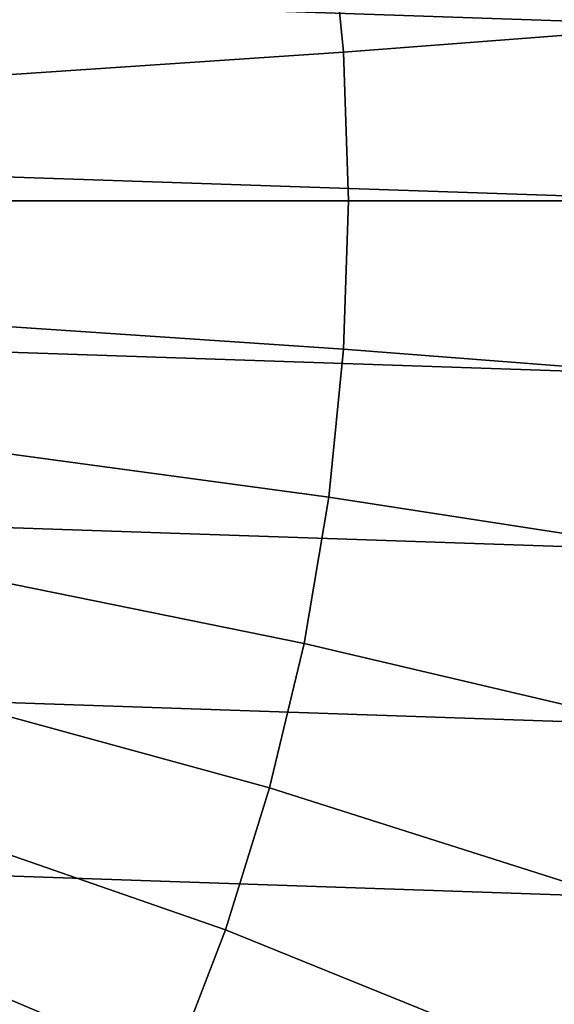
# Model space of a CAD drawing. Header units: metres. Extents: x -24 to 94, y -256 to 25.
# Tile 117 of 195: x 17 to 22, y -7 to 2. Entities that reach past the tile are written whole.
import ezdxf

# ---------------------------------------------------------------- set-up
doc = ezdxf.new("R2010")
doc.units = ezdxf.units.M
doc.layers.add('solid_10_061_003_XXX', color=7, linetype='CONTINUOUS')

msp = doc.modelspace()

# ---------------------------------------------------------------- linework, layer by layer
at = {"layer": 'solid_10_061_003_XXX'}
for points in [[(-23.012894, 4.759871), (23.283913, 3.179563), (23.446167, 1.589596), (-23.283913, 3.179562)], [(-23.283913, 3.179562), (23.446167, 1.589596), (23.5, 0), (-23.446167, 1.589595)], [(20.139351, 1.348171, 139.704315), (23.500364, 1.607469, 139.387024), (23.335882, 3.207443, 139.387024), (20.004328, 2.69032, 139.704315)], [(20.139351, 1.348171, 139.704315), (20.004328, 2.69032, 139.704315), (16.648111, 2.238953, 139.907593), (16.760479, 1.121982, 139.907593)], [(23.446167, -1.589595), (-23.5, 0), (-23.446167, 1.589595), (23.5, 0)], [(20.139351, 1.348171, 139.704315), (20.184423, 0, 139.704315), (23.555277, 0, 139.387024), (23.500364, 1.607469, 139.387024)], [(20.184423, 0, 139.704315), (20.139351, 1.348171, 139.704315), (16.760479, 1.121982, 139.907593), (16.797991, 0, 139.907593)], [(20.139351, -1.348171, 139.704315), (20.184423, 0, 139.704315), (16.797991, 0, 139.907593), (16.760479, -1.121982, 139.907593)], [(23.500364, -1.607469, 139.387024), (23.555277, 0, 139.387024), (20.184423, 0, 139.704315), (20.139351, -1.348171, 139.704315)], [(23.283913, -3.179562), (-23.446167, -1.589596), (-23.5, 0), (23.446167, -1.589595)], [(20.004328, -2.69032, 139.704315), (20.139351, -1.348171, 139.704315), (16.760479, -1.121982, 139.907593), (16.648111, -2.238953, 139.907593)], [(20.139351, -1.348171, 139.704315), (20.004328, -2.69032, 139.704315), (23.335882, -3.207443, 139.387024), (23.500364, -1.607469, 139.387024)], [(23.012894, -4.759871), (-23.283913, -3.179563), (-23.446167, -1.589596), (23.283913, -3.179562)], [(19.779963, -4.020454, 139.704315), (20.004328, -2.69032, 139.704315), (16.648111, -2.238953, 139.907593), (16.461388, -3.345924, 139.907593)], [(20.004328, -2.69032, 139.704315), (19.779963, -4.020454, 139.704315), (23.062595, -4.792463, 139.387024), (23.335882, -3.207443, 139.387024)], [(22.633904, -6.321089), (-23.012894, -4.759872), (-23.283913, -3.179563), (23.012894, -4.759871)], [(19.467255, -5.332632, 139.704315), (19.779963, -4.020454, 139.704315), (16.461388, -3.345924, 139.907593), (16.201145, -4.437952, 139.907593)], [(19.779963, -4.020454, 139.704315), (19.467255, -5.332632, 139.704315), (22.681784, -6.355138, 139.387024), (23.062595, -4.792463, 139.387024)], [(19.067602, -6.620993, 139.704315), (19.467255, -5.332632, 139.704315), (16.201145, -4.437952, 139.907593), (15.868543, -5.510159, 139.907593)], [(22.148993, -7.853165), (-22.633904, -6.321091), (-23.012894, -4.759872), (22.633904, -6.321089)], [(19.467255, -5.332632, 139.704315), (19.067602, -6.620993, 139.704315), (22.195217, -7.888182, 139.387024), (22.681784, -6.355138, 139.387024)], [(18.582788, -7.879783, 139.704315), (19.067602, -6.620993, 139.704315), (15.868543, -5.510159, 139.907593), (15.465069, -6.557755, 139.907593)], [(21.561001, -9.347363), (-22.148991, -7.853167), (-22.633904, -6.321091), (22.148993, -7.853165)], [(18.014978, -9.103379, 139.704315), (18.582788, -7.879783, 139.704315), (15.465069, -6.557755, 139.907593), (14.992523, -7.576064, 139.907593)], [(19.067602, -6.620993, 139.704315), (18.582788, -7.879783, 139.704315), (21.605165, -9.384448, 139.387024), (22.195217, -7.888182, 139.387024)]]:
    msp.add_3dface(points, dxfattribs=at)

doc.saveas('drawing.dxf')
